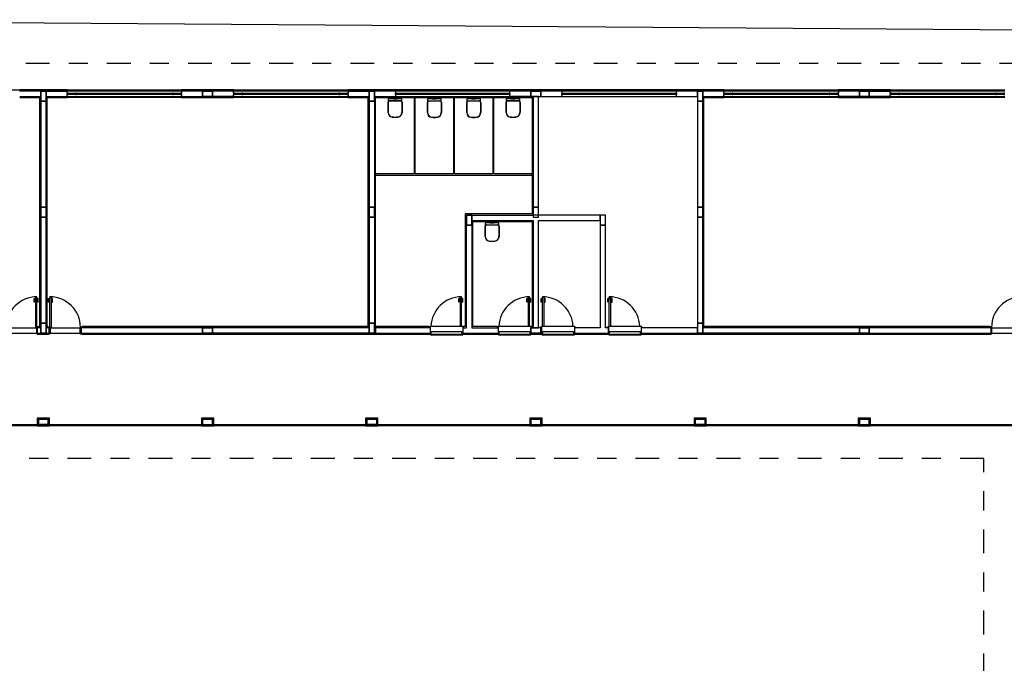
# Model space of a CAD drawing. Header units: millimetres. Extents: x 0 to 354, y 0 to 59.
# Tile 41 of 84: x 159.36 to 164.52, y 50.67 to 54.04. Entities that reach past the tile are written whole.
import ezdxf

# ---------------------------------------------------------------- set-up
doc = ezdxf.new("R2010")
doc.units = ezdxf.units.MM
doc.linetypes.add('DASHDOT', pattern=[1, 0.5, -0.25, 0, -0.25])
doc.layers.add('ARQ-HTC', color=9, linetype='Continuous')

# ---------------------------------------------------------------- blocks, each defined once
blk = doc.blocks.new('AMPLIAÇÃO')
at = {"color": 1}
for p, q in [((-2.57, 25.705), (-2.57, 26.505)), ((-2.43, 25.715), (-2.43, 26.495)), ((-0.03, 22.535), (-0.03, 26.455)), ((0, 26.455), (0, 22.535)), ((-8.8, 23.056), (-8.8, 26.055)), ((-8.77, 26.055), (-8.77, 23.056)), ((-8.72, 26.055), (-8.72, 26.025)), ((-8.68, 26.025), (-8.68, 26.055)), ((-8.63, 23.055), (-8.63, 26.055)), ((-8.6, 26.055), (-8.6, 23.055)), ((-8.72, 26.025), (-8.68, 26.025)), ((-8.72, 23.085), (-8.72, 26.025)), ((-8.685, 25.835), (-8.715, 25.835)), ((-8.715, 25.835), (-8.715, 25.815)), ((-8.715, 25.815), (-8.685, 25.815)), ((-8.715, 23.295), (-8.715, 25.815)), ((-8.695, 26.025), (-8.705, 26.025)), ((-8.705, 26.025), (-8.705, 25.835)), ((-8.705, 25.835), (-8.695, 25.835)), ((-8.695, 25.835), (-8.695, 26.025)), ((-8.685, 25.815), (-8.685, 25.835)), ((-8.685, 25.815), (-8.685, 23.295)), ((-8.68, 26.025), (-8.68, 23.085)), ((-2.6, 25.655), (-2.6, 18.175)), ((-2.595, 25.655), (-2.6, 25.655)), ((-2.595, 25.695), (-2.595, 25.655)), ((-2.58, 25.695), (-2.595, 25.695)), ((-2.595, 25.655), (-2.58, 25.655)), ((-2.545, 25.705), (-2.58, 25.705)), ((-2.58, 25.705), (-2.58, 25.695)), ((-2.58, 25.655), (-2.58, 25.695)), ((-2.58, 25.685), (-2.42, 25.685)), ((-2.57, 25.655), (-2.58, 25.655)), ((-2.58, 18.155), (-2.58, 25.655)), ((-2.57, 25.685), (-2.57, 22.505)), ((-2.42, 25.715), (-2.545, 25.715)), ((-2.545, 25.715), (-2.545, 25.705)), ((-2.43, 22.505), (-2.43, 25.685)), ((-2.42, 25.66), (-2.43, 25.66)), ((-2.42, 25.7), (-2.42, 25.715)), ((-2.405, 25.7), (-2.42, 25.7)), ((-2.42, 25.7), (-2.42, 25.66)), ((-2.42, 25.66), (-2.405, 25.66)), ((-2.42, 25.66), (-2.42, 16.54)), ((-2.405, 25.66), (-2.405, 25.7)), ((-2.4, 25.66), (-2.405, 25.66)), ((-2.4, 16.54), (-2.4, 25.66)), ((-8.685, 23.295), (-8.715, 23.295)), ((-8.715, 23.295), (-8.715, 23.275)), ((-8.715, 23.275), (-8.685, 23.275)), ((-8.695, 23.275), (-8.705, 23.275)), ((-8.705, 23.275), (-8.705, 23.085)), ((-8.695, 23.085), (-8.695, 23.275)), ((-8.685, 23.275), (-8.685, 23.295)), ((-8.8, 23.056), (-8.8, 21.696)), ((-8.78, 23.056), (-8.8, 23.056)), ((-8.77, 23.056), (-8.78, 23.056)), ((-8.78, 21.696), (-8.78, 23.056)), ((-8.77, 22.245), (-8.77, 23.056)), ((-8.72, 23.055), (-8.77, 23.055)), ((-8.77, 23.055), (-8.77, 22.505)), ((-8.68, 23.085), (-8.72, 23.085)), ((-8.72, 23.085), (-8.72, 23.055)), ((-8.72, 23.055), (-8.68, 23.055)), ((-8.705, 23.085), (-8.695, 23.085)), ((-8.68, 23.055), (-8.68, 23.085)), ((-8.63, 23.055), (-8.68, 23.055)), ((-8.63, 22.505), (-8.63, 23.055)), ((-8.62, 23.055), (-8.63, 23.055)), ((-8.63, 23.055), (-8.63, 21.694)), ((-8.6, 23.055), (-8.62, 23.055)), ((-8.62, 23.055), (-8.62, 21.694)), ((-8.6, 21.694), (-8.6, 23.055)), ((-8.63, 22.505), (-8.77, 22.505)), ((-8.77, 22.505), (-8.77, 22.245)), ((-8.77, 22.505), (-8.63, 22.505)), ((-8.63, 22.245), (-8.63, 22.505)), ((-2.43, 22.505), (-2.57, 22.505)), ((-2.57, 22.505), (-2.57, 22.245)), ((-2.57, 22.505), (-2.43, 22.505)), ((-2.57, 22.245), (-2.57, 22.505)), ((-2.43, 22.245), (-2.43, 22.505)), ((-2.43, 22.505), (-2.43, 18.005)), ((0, 22.535), (-0.2, 22.535)), ((-0.2, 22.535), (-0.2, 22.215)), ((-0.18, 22.515), (-0.02, 22.515)), ((-0.18, 22.235), (-0.18, 22.515)), ((-0.03, 22.505), (-0.17, 22.505)), ((-0.17, 22.505), (-0.17, 22.245)), ((-0.17, 22.505), (-0.03, 22.505)), ((-0.17, 22.245), (-0.17, 22.505)), ((-0.03, 22.245), (-0.03, 22.505)), ((-0.03, 22.235), (-0.03, 22.505)), ((-0.02, 22.515), (-0.02, 22.215)), ((0, 22.215), (0, 22.535)), ((-8.77, 22.245), (-8.63, 22.245)), ((-8.63, 22.245), (-8.77, 22.245)), ((-8.77, 22.245), (-8.77, 21.695)), ((-8.63, 21.695), (-8.63, 22.245)), ((-2.57, 22.245), (-2.43, 22.245)), ((-2.43, 22.245), (-2.57, 22.245)), ((-2.57, 22.245), (-2.57, 18.145)), ((-2.43, 18.145), (-2.43, 22.245)), ((-0.2, 22.215), (-0.03, 22.215)), ((-0.03, 22.235), (-0.18, 22.235)), ((-0.17, 22.245), (-0.03, 22.245)), ((-0.03, 22.245), (-0.17, 22.245)), ((-0.03, 22.215), (-0.03, 22.235)), ((-0.03, 22.215), (-0.02, 22.215)), ((-0.03, 18.235), (-0.03, 22.215)), ((-0.02, 22.215), (0, 22.215)), ((0, 22.215), (0, 18.235)), ((-8.8, 21.696), (-8.78, 21.696)), ((-8.8, 18.695), (-8.8, 21.696)), ((-8.78, 21.696), (-8.77, 21.696)), ((-8.77, 21.695), (-8.72, 21.695)), ((-8.77, 21.695), (-8.77, 18.695)), ((-8.68, 21.695), (-8.72, 21.695)), ((-8.72, 21.695), (-8.72, 21.665)), ((-8.72, 21.665), (-8.68, 21.665)), ((-8.72, 18.725), (-8.72, 21.665)), ((-8.695, 21.665), (-8.705, 21.665)), ((-8.705, 21.665), (-8.705, 21.475)), ((-8.695, 21.475), (-8.695, 21.665)), ((-8.68, 21.695), (-8.63, 21.695)), ((-8.68, 21.665), (-8.68, 21.695)), ((-8.68, 21.665), (-8.68, 18.725)), ((-8.63, 18.695), (-8.63, 21.694)), ((-8.63, 21.694), (-8.62, 21.694)), ((-8.62, 21.694), (-8.6, 21.694)), ((-8.6, 21.694), (-8.6, 18.695)), ((-8.685, 21.475), (-8.715, 21.475)), ((-8.715, 21.475), (-8.715, 21.455)), ((-8.715, 21.455), (-8.685, 21.455)), ((-8.715, 18.935), (-8.715, 21.455)), ((-8.705, 21.475), (-8.695, 21.475)), ((-8.685, 21.455), (-8.685, 21.475)), ((-8.685, 21.455), (-8.685, 18.935)), ((-8.685, 18.935), (-8.715, 18.935)), ((-8.715, 18.935), (-8.715, 18.915)), ((-8.715, 18.915), (-8.685, 18.915)), ((-8.695, 18.915), (-8.705, 18.915)), ((-8.705, 18.915), (-8.705, 18.725)), ((-8.695, 18.725), (-8.695, 18.915)), ((-8.685, 18.915), (-8.685, 18.935)), ((-8.8, 18.695), (-8.8, 8.854)), ((-8.78, 18.695), (-8.8, 18.695)), ((-8.77, 18.695), (-8.78, 18.695)), ((-8.78, 8.854), (-8.78, 18.695)), ((-8.72, 18.695), (-8.77, 18.695)), ((-8.77, 18.695), (-8.77, 18.145)), ((-8.68, 18.725), (-8.72, 18.725)), ((-8.72, 18.725), (-8.72, 18.695)), ((-8.72, 18.695), (-8.68, 18.695)), ((-8.705, 18.725), (-8.695, 18.725)), ((-8.68, 18.695), (-8.68, 18.725)), ((-8.63, 18.695), (-8.68, 18.695)), ((-8.63, 18.175), (-8.63, 18.695)), ((-8.62, 18.695), (-8.63, 18.695)), ((-8.6, 18.695), (-8.62, 18.695)), ((-8.62, 18.695), (-8.62, 18.155)), ((-8.6, 18.175), (-8.6, 18.695)), ((-8.51, 18.145), (-8.77, 18.145)), ((-8.77, 18.145), (-8.77, 18.005)), ((-8.77, 18.145), (-8.63, 18.145)), ((-8.77, 18.005), (-8.77, 18.145)), ((-8.63, 18.155), (-8.63, 18.145)), ((-8.63, 18.145), (-2.57, 18.145)), ((-8.62, 18.155), (-2.58, 18.155)), ((-2.6, 18.175), (-8.6, 18.175)), ((-8.51, 18.005), (-8.51, 18.145)), ((-5.73, 18.145), (-8.51, 18.145)), ((-8.51, 18.145), (-8.51, 18.005)), ((-5.47, 18.145), (-5.73, 18.145)), ((-5.73, 18.145), (-5.73, 18.005)), ((-5.73, 18.005), (-5.73, 18.145)), ((-5.47, 18.005), (-5.47, 18.145)), ((-2.69, 18.145), (-5.47, 18.145)), ((-5.47, 18.145), (-5.47, 18.005)), ((-2.43, 18.145), (-2.69, 18.145)), ((-2.69, 18.145), (-2.69, 18.005)), ((-2.69, 18.005), (-2.69, 18.145)), ((-2.57, 18.145), (-2.43, 18.145)), ((-2.43, 18.005), (-2.43, 18.145)), ((0, 18.235), (-0.2, 18.235)), ((-0.2, 18.235), (-0.2, 17.915)), ((-0.18, 18.215), (-0.02, 18.215)), ((-0.18, 17.935), (-0.18, 18.215)), ((-0.03, 18.205), (-0.17, 18.205)), ((-0.17, 18.205), (-0.17, 17.945)), ((-0.17, 18.205), (-0.03, 18.205)), ((-0.17, 17.945), (-0.17, 18.205)), ((-0.03, 17.945), (-0.03, 18.205)), ((-0.03, 18.205), (-0.03, 17.935)), ((-0.02, 18.215), (-0.02, 17.915)), ((0, 17.915), (0, 18.235)), ((-8.77, 18.005), (-8.51, 18.005)), ((-8.63, 18.005), (-8.77, 18.005)), ((-8.77, 18.005), (-8.77, 17.455)), ((-8.63, 17.455), (-8.63, 18.005)), ((-8.51, 18.005), (-5.73, 18.005)), ((-5.73, 18.005), (-5.47, 18.005)), ((-5.47, 18.005), (-2.69, 18.005)), ((-2.69, 18.005), (-2.43, 18.005)), ((-2.43, 18.005), (-2.57, 18.005)), ((-2.57, 18.005), (-2.57, 16.53)), ((-2.43, 16.53), (-2.43, 18.005)), ((-0.2, 17.915), (-0.03, 17.915)), ((-0.03, 17.935), (-0.18, 17.935)), ((-0.17, 17.945), (-0.03, 17.945)), ((-0.03, 17.945), (-0.17, 17.945)), ((-0.03, 17.915), (-0.03, 17.935)), ((-0.03, 17.915), (-0.02, 17.915)), ((-0.03, 13.935), (-0.03, 17.915)), ((-0.02, 17.915), (0, 17.915)), ((0, 17.915), (0, 13.935)), ((-8.77, 17.455), (-8.77, 14.455)), ((-8.72, 17.455), (-8.77, 17.455)), ((-8.72, 14.455), (-8.72, 17.455)), ((-8.72, 17.455), (-8.68, 17.455)), ((-8.63, 17.455), (-8.68, 17.455)), ((-8.68, 17.455), (-8.68, 14.455)), ((-8.63, 14.455), (-8.63, 17.455)), ((-2.61, 16.53), (-2.38, 16.53)), ((-2.61, 15.68), (-2.61, 16.53)), ((-2.595, 16.545), (-2.58, 16.545)), ((-2.595, 16.53), (-2.595, 16.545)), ((-2.58, 16.545), (-2.58, 16.53)), ((-2.475, 15.705), (-2.475, 16.505)), ((-2.475, 16.505), (-2.4, 16.505)), ((-2.43, 16.54), (-2.42, 16.54)), ((-2.42, 16.54), (-2.405, 16.54)), ((-2.42, 16.53), (-2.42, 16.54)), ((-2.405, 16.54), (-2.405, 16.53)), ((-2.405, 16.54), (-2.4, 16.54)), ((-2.4, 15.685), (-2.4, 16.525)), ((-2.4, 16.525), (-2.39, 16.525)), ((-2.39, 16.525), (-2.39, 15.685)), ((-2.38, 15.68), (-2.38, 16.53)), ((-3.38, 15.73), (-2.61, 15.73)), ((-3.38, 15.695), (-3.38, 15.73)), ((-3.349, 15.73), (-3.349, 15.735)), ((-3.349, 15.735), (-3.328, 15.735)), ((-3.239, 15.767), (-3.338, 15.767)), ((-3.338, 15.767), (-3.338, 15.735)), ((-3.328, 15.735), (-3.307, 15.735)), ((-3.318, 15.735), (-3.318, 15.757)), ((-3.318, 15.757), (-3.239, 15.757)), ((-3.307, 15.735), (-3.307, 15.73)), ((-3.239, 15.757), (-3.239, 15.767)), ((-5.26, 15.595), (-5.52, 15.595)), ((-5.52, 15.595), (-5.52, 15.455)), ((-5.26, 15.455), (-5.26, 15.595)), ((-2.57, 15.595), (-5.26, 15.595)), ((-5.26, 15.595), (-5.26, 15.455)), ((-2.61, 15.695), (-3.38, 15.695)), ((-3.349, 15.695), (-3.349, 15.69)), ((-3.349, 15.69), (-3.328, 15.69)), ((-3.338, 15.658), (-3.338, 15.69)), ((-3.239, 15.658), (-3.338, 15.658)), ((-3.328, 15.69), (-3.307, 15.69)), ((-3.318, 15.69), (-3.318, 15.668)), ((-3.318, 15.668), (-3.239, 15.668)), ((-3.307, 15.69), (-3.307, 15.695)), ((-3.239, 15.668), (-3.239, 15.658)), ((-2.38, 15.68), (-2.61, 15.68)), ((-2.595, 15.645), (-2.595, 15.68)), ((-2.58, 15.645), (-2.595, 15.645)), ((-2.58, 15.68), (-2.58, 15.645)), ((-2.42, 15.675), (-2.58, 15.675)), ((-2.57, 15.675), (-2.57, 15.595)), ((-2.4, 15.705), (-2.475, 15.705)), ((-2.43, 14.78), (-2.43, 15.675)), ((-2.42, 15.65), (-2.43, 15.65)), ((-2.42, 15.65), (-2.42, 15.68)), ((-2.405, 15.65), (-2.42, 15.65)), ((-2.42, 15.65), (-2.42, 14.79)), ((-2.405, 15.68), (-2.405, 15.65)), ((-2.4, 15.65), (-2.405, 15.65)), ((-2.39, 15.685), (-2.4, 15.685)), ((-2.4, 14.79), (-2.4, 15.65)), ((-5.52, 15.455), (-5.26, 15.455)), ((-5.38, 15.455), (-5.52, 15.455)), ((-5.52, 15.455), (-5.52, 13.705)), ((-5.38, 13.845), (-5.38, 15.455)), ((-5.26, 15.455), (-2.57, 15.455)), ((-2.57, 15.455), (-2.57, 14.78)), ((-2.61, 14.78), (-2.38, 14.78)), ((-2.61, 13.93), (-2.61, 14.78)), ((-2.595, 14.795), (-2.58, 14.795)), ((-2.595, 14.78), (-2.595, 14.795)), ((-2.58, 14.795), (-2.58, 14.78)), ((-2.475, 13.955), (-2.475, 14.755)), ((-2.475, 14.755), (-2.4, 14.755)), ((-2.43, 14.79), (-2.42, 14.79)), ((-2.42, 14.79), (-2.405, 14.79)), ((-2.42, 14.78), (-2.42, 14.79)), ((-2.405, 14.79), (-2.405, 14.78)), ((-2.405, 14.79), (-2.4, 14.79)), ((-2.4, 13.935), (-2.4, 14.775)), ((-2.4, 14.775), (-2.39, 14.775)), ((-2.39, 14.775), (-2.39, 13.935)), ((-2.38, 13.93), (-2.38, 14.78)), ((-8.77, 14.455), (-8.77, 13.905)), ((-8.77, 14.455), (-8.72, 14.455)), ((-8.68, 14.455), (-8.72, 14.455)), ((-8.68, 14.455), (-8.63, 14.455)), ((-8.63, 13.905), (-8.63, 14.455)), ((-3.38, 13.98), (-2.61, 13.98)), ((-3.38, 13.945), (-3.38, 13.98)), ((-2.61, 13.945), (-3.38, 13.945)), ((-3.349, 13.98), (-3.349, 13.985)), ((-3.349, 13.985), (-3.328, 13.985)), ((-3.349, 13.945), (-3.349, 13.94)), ((-3.349, 13.94), (-3.328, 13.94)), ((-3.239, 14.017), (-3.338, 14.017)), ((-3.338, 14.017), (-3.338, 13.985)), ((-3.338, 13.908), (-3.338, 13.94)), ((-3.328, 13.985), (-3.307, 13.985)), ((-3.328, 13.94), (-3.307, 13.94)), ((-3.318, 13.985), (-3.318, 14.007)), ((-3.318, 14.007), (-3.239, 14.007)), ((-3.318, 13.94), (-3.318, 13.918)), ((-3.307, 13.985), (-3.307, 13.98)), ((-3.307, 13.94), (-3.307, 13.945)), ((-3.239, 14.007), (-3.239, 14.017)), ((-2.38, 13.93), (-2.61, 13.93)), ((-2.595, 13.895), (-2.595, 13.93)), ((-2.58, 13.93), (-2.58, 13.895)), ((-2.42, 13.925), (-2.58, 13.925)), ((-2.57, 13.925), (-2.57, 13.905)), ((-2.4, 13.955), (-2.475, 13.955)), ((-2.43, 13.905), (-2.43, 13.925)), ((-2.42, 13.9), (-2.42, 13.93)), ((-2.405, 13.93), (-2.405, 13.9)), ((-2.39, 13.935), (-2.4, 13.935)), ((0, 13.935), (-0.2, 13.935)), ((-0.2, 13.935), (-0.2, 13.615)), ((0, 13.615), (0, 13.935)), ((-8.63, 13.905), (-8.77, 13.905)), ((-8.77, 13.905), (-8.77, 13.645)), ((-8.77, 13.905), (-8.63, 13.905)), ((-8.77, 13.645), (-8.77, 13.905)), ((-8.63, 13.645), (-8.63, 13.905)), ((-5.73, 13.845), (-8.63, 13.845)), ((-8.63, 13.845), (-8.63, 13.095)), ((-8.63, 13.705), (-5.73, 13.705)), ((-8.6, 13.675), (-6.6, 13.675)), ((-8.6, 12.675), (-8.6, 13.675)), ((-6.6, 13.675), (-6.6, 12.675)), ((-6.57, 13.675), (-6.6, 13.675)), ((-6.57, 13.675), (-5.55, 13.675)), ((-6.57, 9.575), (-6.57, 13.675)), ((-5.47, 13.845), (-5.73, 13.845)), ((-5.73, 13.845), (-5.73, 13.705)), ((-5.73, 13.705), (-5.73, 13.845)), ((-5.73, 13.705), (-5.47, 13.705)), ((-5.52, 13.705), (-5.73, 13.705)), ((-5.55, 13.675), (-5.55, 11.925)), ((-5.52, 13.675), (-5.52, 13.705)), ((-5.52, 11.955), (-5.52, 13.675)), ((-5.47, 13.705), (-5.47, 13.845)), ((-2.57, 13.845), (-5.38, 13.845)), ((-5.38, 13.705), (-2.57, 13.705)), ((-5.38, 12.095), (-5.38, 13.705)), ((-5.35, 13.675), (-2.6, 13.675)), ((-5.35, 12.125), (-5.35, 13.675)), ((-3.239, 13.908), (-3.338, 13.908)), ((-3.318, 13.918), (-3.239, 13.918)), ((-3.239, 13.918), (-3.239, 13.908)), ((-2.6, 13.675), (-2.6, 13.655)), ((-2.58, 13.895), (-2.595, 13.895)), ((-2.43, 13.905), (-2.57, 13.905)), ((-2.57, 13.905), (-2.57, 13.645)), ((-2.57, 13.905), (-2.43, 13.905)), ((-2.57, 13.655), (-2.57, 13.845)), ((-2.43, 13.645), (-2.43, 13.905)), ((-2.42, 13.9), (-2.43, 13.9)), ((-2.43, 13.9), (-2.43, 13.65)), ((-2.405, 13.9), (-2.42, 13.9)), ((-2.42, 13.9), (-2.42, 13.65)), ((-2.4, 13.9), (-2.405, 13.9)), ((-2.4, 13.65), (-2.4, 13.9)), ((-0.18, 13.915), (-0.02, 13.915)), ((-0.18, 13.635), (-0.18, 13.915)), ((-0.03, 13.905), (-0.17, 13.905)), ((-0.17, 13.905), (-0.17, 13.645)), ((-0.17, 13.905), (-0.03, 13.905)), ((-0.17, 13.645), (-0.17, 13.905)), ((-0.03, 13.645), (-0.03, 13.905)), ((-0.03, 13.635), (-0.03, 13.905)), ((-0.02, 13.915), (-0.02, 13.615)), ((-8.77, 13.645), (-8.63, 13.645)), ((-8.77, 13.645), (-8.77, 13.095)), ((-8.63, 13.645), (-8.77, 13.645)), ((-2.61, 13.605), (-3.38, 13.605)), ((-3.38, 13.605), (-3.38, 13.57)), ((-3.38, 13.57), (-2.61, 13.57)), ((-3.349, 13.605), (-3.349, 13.61)), ((-3.349, 13.61), (-3.328, 13.61)), ((-3.349, 13.57), (-3.349, 13.565)), ((-3.349, 13.565), (-3.328, 13.565)), ((-3.239, 13.642), (-3.338, 13.642)), ((-3.338, 13.642), (-3.338, 13.61)), ((-3.338, 13.533), (-3.338, 13.565)), ((-3.239, 13.533), (-3.338, 13.533)), ((-3.328, 13.61), (-3.307, 13.61)), ((-3.328, 13.565), (-3.307, 13.565)), ((-3.318, 13.61), (-3.318, 13.632)), ((-3.318, 13.632), (-3.239, 13.632)), ((-3.318, 13.565), (-3.318, 13.543)), ((-3.318, 13.543), (-3.239, 13.543)), ((-3.307, 13.61), (-3.307, 13.605)), ((-3.307, 13.565), (-3.307, 13.57)), ((-3.239, 13.632), (-3.239, 13.642)), ((-3.239, 13.543), (-3.239, 13.533)), ((-2.61, 13.64), (-2.38, 13.64)), ((-2.61, 12.79), (-2.61, 13.64)), ((-2.6, 13.655), (-2.595, 13.655)), ((-2.58, 13.655), (-2.595, 13.655)), ((-2.595, 13.655), (-2.595, 13.64)), ((-2.58, 13.64), (-2.58, 13.655)), ((-2.58, 13.655), (-2.57, 13.655)), ((-2.57, 13.645), (-2.43, 13.645)), ((-2.43, 13.645), (-2.57, 13.645)), ((-2.57, 13.645), (-2.57, 13.64)), ((-2.475, 12.815), (-2.475, 13.615)), ((-2.475, 13.615), (-2.4, 13.615)), ((-2.43, 13.65), (-2.42, 13.65)), ((-2.43, 13.64), (-2.43, 13.645)), ((-2.405, 13.65), (-2.42, 13.65)), ((-2.42, 13.65), (-2.42, 13.64)), ((-2.405, 13.64), (-2.405, 13.65)), ((-2.405, 13.65), (-2.4, 13.65)), ((-2.4, 12.795), (-2.4, 13.635)), ((-2.4, 13.635), (-2.39, 13.635)), ((-2.39, 13.635), (-2.39, 12.795)), ((-2.38, 12.79), (-2.38, 13.64)), ((-0.2, 13.615), (-0.03, 13.615)), ((-0.03, 13.635), (-0.18, 13.635)), ((-0.17, 13.645), (-0.03, 13.645)), ((-0.03, 13.645), (-0.17, 13.645)), ((-0.03, 13.615), (-0.03, 13.635)), ((-0.03, 13.615), (-0.02, 13.615)), ((-0.03, 9.635), (-0.03, 13.615)), ((-0.02, 13.615), (0, 13.615)), ((0, 13.615), (0, 9.635)), ((-8.592, 13.218), (-8.595, 13.175)), ((-8.595, 13.175), (-8.592, 13.132)), ((-8.57, 13.223), (-8.586, 13.223)), ((-8.57, 13.349), (-8.57, 13.223)), ((-8.57, 13.127), (-8.57, 13.223)), ((-8.494, 13.354), (-8.566, 13.354)), ((-8.518, 13.032), (-8.518, 13.318)), ((-8.511, 13.321), (-8.511, 13.029)), ((-8.481, 13.352), (-8.211, 13.352)), ((-8.478, 13.358), (-8.211, 13.358)), ((-8.72, 13.095), (-8.77, 13.095)), ((-8.77, 13.095), (-8.77, 10.095)), ((-8.72, 10.095), (-8.72, 13.095)), ((-8.72, 13.095), (-8.68, 13.095)), ((-8.63, 13.095), (-8.68, 13.095)), ((-8.68, 13.095), (-8.68, 10.095)), ((-8.63, 10.095), (-8.63, 13.095)), ((-8.586, 13.127), (-8.57, 13.127)), ((-8.57, 13.127), (-8.57, 13.001)), ((-8.564, 12.995), (-8.494, 12.995)), ((-8.481, 12.997), (-8.211, 12.997)), ((-8.211, 12.992), (-8.478, 12.992)), ((-6.6, 12.675), (-8.6, 12.675)), ((-8.6, 12.675), (-8.6, 12.645)), ((-8.6, 11.645), (-8.6, 12.645)), ((-8.6, 12.645), (-6.6, 12.645)), ((-6.6, 12.645), (-6.6, 11.645)), ((-5.342, 12.668), (-5.345, 12.625)), ((-5.32, 12.673), (-5.336, 12.673)), ((-5.32, 12.799), (-5.32, 12.673)), ((-5.32, 12.577), (-5.32, 12.673)), ((-5.244, 12.804), (-5.316, 12.804)), ((-5.268, 12.482), (-5.268, 12.768)), ((-5.261, 12.771), (-5.261, 12.479)), ((-5.231, 12.802), (-4.961, 12.802)), ((-5.228, 12.808), (-4.961, 12.808)), ((-2.38, 12.79), (-2.61, 12.79)), ((-2.6, 12.755), (-2.6, 12.125)), ((-2.595, 12.755), (-2.6, 12.755)), ((-2.595, 12.79), (-2.595, 12.755)), ((-2.595, 12.755), (-2.58, 12.755)), ((-2.58, 12.755), (-2.58, 12.79)), ((-2.58, 12.785), (-2.42, 12.785)), ((-2.57, 12.755), (-2.58, 12.755)), ((-2.57, 12.095), (-2.57, 12.785)), ((-2.4, 12.815), (-2.475, 12.815)), ((-2.43, 11.86), (-2.43, 12.785)), ((-2.42, 12.76), (-2.43, 12.76)), ((-2.42, 12.79), (-2.42, 12.76)), ((-2.42, 12.76), (-2.405, 12.76)), ((-2.42, 12.76), (-2.42, 11.87)), ((-2.405, 12.76), (-2.405, 12.79)), ((-2.4, 12.76), (-2.405, 12.76)), ((-2.39, 12.795), (-2.4, 12.795)), ((-2.4, 11.87), (-2.4, 12.76)), ((-5.345, 12.625), (-5.342, 12.582)), ((-5.336, 12.577), (-5.32, 12.577)), ((-5.32, 12.577), (-5.32, 12.451)), ((-5.314, 12.445), (-5.244, 12.445)), ((-5.231, 12.447), (-4.961, 12.447)), ((-4.961, 12.442), (-5.228, 12.442)), ((-8.587, 12.188), (-8.59, 12.145)), ((-8.59, 12.145), (-8.587, 12.102)), ((-8.565, 12.193), (-8.581, 12.193)), ((-8.565, 12.319), (-8.565, 12.193)), ((-8.565, 12.097), (-8.565, 12.193)), ((-8.489, 12.324), (-8.561, 12.324)), ((-8.513, 12.002), (-8.513, 12.288)), ((-8.506, 12.291), (-8.506, 11.999)), ((-8.476, 12.322), (-8.206, 12.322)), ((-8.473, 12.328), (-8.206, 12.328)), ((-2.6, 12.125), (-5.35, 12.125)), ((-8.581, 12.097), (-8.565, 12.097)), ((-8.565, 12.097), (-8.565, 11.971)), ((-8.559, 11.965), (-8.489, 11.965)), ((-8.476, 11.967), (-8.206, 11.967)), ((-8.206, 11.962), (-8.473, 11.962)), ((-5.55, 11.925), (-2.6, 11.925)), ((-5.26, 12.095), (-5.52, 12.095)), ((-5.52, 12.095), (-5.52, 11.955)), ((-5.52, 12.095), (-2.57, 12.095)), ((-5.52, 11.955), (-5.26, 11.955)), ((-2.6, 11.955), (-5.52, 11.955)), ((-5.26, 11.955), (-5.26, 12.095)), ((-5.26, 12.095), (-5.26, 11.955)), ((-3.239, 11.862), (-3.338, 11.862)), ((-3.338, 11.862), (-3.338, 11.83)), ((-3.239, 11.852), (-3.239, 11.862)), ((-2.57, 11.955), (-2.6, 11.955)), ((-2.6, 11.925), (-2.6, 11.875)), ((-2.6, 11.875), (-2.595, 11.875)), ((-2.58, 11.875), (-2.595, 11.875)), ((-2.595, 11.875), (-2.595, 11.86)), ((-2.58, 11.875), (-2.57, 11.875)), ((-2.58, 11.86), (-2.58, 11.875)), ((-2.57, 11.86), (-2.57, 11.955)), ((-2.43, 11.87), (-2.42, 11.87)), ((-2.405, 11.87), (-2.42, 11.87)), ((-2.42, 11.87), (-2.42, 11.86)), ((-2.405, 11.86), (-2.405, 11.87)), ((-2.405, 11.87), (-2.4, 11.87)), ((-6.6, 11.645), (-8.6, 11.645)), ((-8.6, 11.645), (-8.6, 11.615)), ((-8.6, 10.615), (-8.6, 11.615)), ((-8.6, 11.615), (-6.6, 11.615)), ((-6.6, 11.615), (-6.6, 10.615)), ((-2.61, 11.825), (-3.38, 11.825)), ((-3.38, 11.825), (-3.38, 11.79)), ((-3.38, 11.79), (-2.61, 11.79)), ((-3.349, 11.825), (-3.349, 11.83)), ((-3.349, 11.83), (-3.328, 11.83)), ((-3.349, 11.79), (-3.349, 11.785)), ((-3.349, 11.785), (-3.328, 11.785)), ((-3.338, 11.753), (-3.338, 11.785)), ((-3.239, 11.753), (-3.338, 11.753)), ((-3.328, 11.83), (-3.307, 11.83)), ((-3.328, 11.785), (-3.307, 11.785)), ((-3.318, 11.83), (-3.318, 11.852)), ((-3.318, 11.852), (-3.239, 11.852)), ((-3.318, 11.785), (-3.318, 11.763)), ((-3.318, 11.763), (-3.239, 11.763)), ((-3.307, 11.83), (-3.307, 11.825)), ((-3.307, 11.785), (-3.307, 11.79)), ((-3.239, 11.763), (-3.239, 11.753)), ((-2.61, 11.86), (-2.38, 11.86)), ((-2.61, 11.01), (-2.61, 11.86)), ((-2.475, 11.035), (-2.475, 11.835)), ((-2.475, 11.835), (-2.4, 11.835)), ((-2.4, 11.015), (-2.4, 11.855)), ((-2.4, 11.855), (-2.39, 11.855)), ((-2.39, 11.855), (-2.39, 11.015)), ((-2.38, 11.01), (-2.38, 11.86)), ((-8.587, 11.158), (-8.59, 11.115)), ((-8.59, 11.115), (-8.587, 11.072)), ((-8.565, 11.163), (-8.581, 11.163)), ((-8.565, 11.289), (-8.565, 11.163)), ((-8.565, 11.067), (-8.565, 11.163)), ((-8.489, 11.294), (-8.561, 11.294)), ((-8.513, 10.972), (-8.513, 11.258)), ((-8.506, 11.261), (-8.506, 10.969)), ((-8.476, 11.292), (-8.206, 11.292)), ((-8.473, 11.298), (-8.206, 11.298)), ((-8.581, 11.067), (-8.565, 11.067)), ((-8.565, 11.067), (-8.565, 10.941)), ((-8.559, 10.935), (-8.489, 10.935)), ((-8.476, 10.937), (-8.206, 10.937)), ((-8.206, 10.932), (-8.473, 10.932)), ((-2.38, 11.01), (-2.61, 11.01)), ((-2.6, 10.975), (-2.6, 9.575)), ((-2.595, 10.975), (-2.6, 10.975)), ((-2.595, 11.01), (-2.595, 10.975)), ((-2.595, 10.975), (-2.58, 10.975)), ((-2.58, 10.975), (-2.58, 11.01)), ((-2.58, 11.005), (-2.42, 11.005)), ((-2.57, 10.975), (-2.58, 10.975)), ((-2.57, 11.005), (-2.57, 10.975)), ((-2.57, 10.975), (-2.57, 9.575)), ((-2.4, 11.035), (-2.475, 11.035)), ((-2.43, 9.575), (-2.43, 11.005)), ((-2.42, 10.98), (-2.43, 10.98)), ((-2.42, 11.01), (-2.42, 10.98)), ((-2.42, 10.98), (-2.405, 10.98)), ((-2.42, 10.98), (-2.42, 1.89)), ((-2.405, 10.98), (-2.405, 11.01)), ((-2.4, 10.98), (-2.405, 10.98)), ((-2.39, 11.015), (-2.4, 11.015)), ((-2.4, 1.89), (-2.4, 10.98)), ((-6.6, 10.615), (-8.6, 10.615)), ((-8.6, 10.615), (-8.6, 10.585)), ((-8.6, 9.575), (-8.6, 10.585)), ((-8.6, 10.585), (-6.6, 10.585)), ((-6.6, 10.585), (-6.6, 9.575)), ((-8.77, 10.095), (-8.77, 9.545)), ((-8.77, 10.095), (-8.72, 10.095)), ((-8.68, 10.095), (-8.72, 10.095)), ((-8.68, 10.095), (-8.63, 10.095)), ((-8.63, 9.545), (-8.63, 10.095)), ((-8.592, 10.128), (-8.595, 10.085)), ((-8.595, 10.085), (-8.592, 10.042)), ((-8.57, 10.133), (-8.586, 10.133)), ((-8.57, 10.259), (-8.57, 10.133)), ((-8.57, 10.037), (-8.57, 10.133)), ((-8.494, 10.264), (-8.566, 10.264)), ((-8.518, 9.942), (-8.518, 10.228)), ((-8.511, 10.231), (-8.511, 9.939)), ((-8.481, 10.262), (-8.211, 10.262)), ((-8.478, 10.268), (-8.211, 10.268)), ((-8.586, 10.037), (-8.57, 10.037)), ((-8.57, 10.037), (-8.57, 9.911)), ((-8.564, 9.905), (-8.494, 9.905)), ((-8.481, 9.907), (-8.211, 9.907)), ((-8.211, 9.902), (-8.478, 9.902)), ((-8.51, 9.545), (-8.77, 9.545)), ((-8.77, 9.545), (-8.77, 9.405)), ((-8.77, 9.545), (-2.57, 9.545)), ((-8.77, 8.854), (-8.77, 9.545)), ((-6.6, 9.575), (-8.6, 9.575)), ((-8.51, 9.405), (-8.51, 9.545)), ((-8.51, 9.545), (-8.51, 9.405)), ((-6.6, 9.575), (-6.57, 9.575)), ((-2.6, 9.575), (-6.57, 9.575)), ((-5.47, 9.545), (-5.73, 9.545)), ((-5.73, 9.545), (-5.73, 9.405)), ((-5.73, 9.405), (-5.73, 9.545)), ((-5.47, 9.405), (-5.47, 9.545)), ((-5.47, 9.545), (-5.47, 9.405)), ((-2.43, 9.545), (-2.69, 9.545)), ((-2.69, 9.545), (-2.69, 9.405)), ((-2.69, 9.405), (-2.69, 9.545)), ((-2.57, 9.575), (-2.43, 9.575)), ((-2.57, 9.545), (-2.57, 9.575)), ((-2.43, 9.575), (-2.43, 5.045)), ((-2.43, 9.405), (-2.43, 9.545)), ((0, 9.635), (-0.2, 9.635)), ((-0.2, 9.635), (-0.2, 9.315)), ((-0.18, 9.615), (-0.02, 9.615)), ((-0.18, 9.335), (-0.18, 9.615)), ((-0.03, 9.605), (-0.17, 9.605)), ((-0.17, 9.605), (-0.17, 9.345)), ((-0.17, 9.605), (-0.03, 9.605)), ((-0.17, 9.345), (-0.17, 9.605)), ((-0.03, 9.345), (-0.03, 9.605)), ((-0.03, 9.605), (-0.03, 9.335)), ((-0.02, 9.615), (-0.02, 9.315)), ((0, 9.315), (0, 9.635)), ((-8.77, 9.405), (-8.51, 9.405)), ((-8.63, 9.405), (-8.77, 9.405)), ((-8.77, 9.405), (-8.77, 8.855)), ((-2.57, 9.405), (-8.63, 9.405)), ((-8.63, 9.405), (-8.63, 9.395)), ((-8.63, 8.855), (-8.63, 9.375)), ((-2.58, 9.395), (-8.62, 9.395)), ((-8.62, 9.395), (-8.62, 8.855)), ((-8.6, 9.375), (-2.6, 9.375)), ((-8.6, 8.855), (-8.6, 9.375)), ((-8.51, 9.405), (-5.73, 9.405)), ((-5.73, 9.405), (-5.47, 9.405)), ((-5.47, 9.405), (-2.69, 9.405)), ((-2.69, 9.405), (-2.43, 9.405)), ((-2.6, 9.375), (-2.6, 1.895)), ((-2.58, 1.895), (-2.58, 9.395)), ((-2.43, 9.405), (-2.57, 9.405)), ((-2.57, 9.395), (-2.57, 9.405)), ((-2.57, 9.375), (-2.57, 5.305)), ((-2.43, 5.305), (-2.43, 9.405)), ((-0.2, 9.315), (-0.03, 9.315)), ((-0.03, 9.335), (-0.18, 9.335)), ((-0.17, 9.345), (-0.03, 9.345)), ((-0.03, 9.345), (-0.17, 9.345)), ((-0.03, 9.315), (-0.03, 9.335)), ((-0.03, 9.315), (-0.02, 9.315)), ((-0.03, 5.335), (-0.03, 9.315)), ((-0.02, 9.315), (0, 9.315)), ((0, 9.315), (0, 5.335)), ((-8.8, 8.854), (-8.78, 8.854)), ((-8.8, 5.854), (-8.8, 8.854)), ((-8.78, 8.854), (-8.77, 8.854)), ((-8.77, 8.855), (-8.72, 8.855)), ((-8.77, 8.854), (-8.77, 5.855)), ((-8.68, 8.855), (-8.72, 8.855)), ((-8.72, 8.855), (-8.72, 8.825)), ((-8.72, 8.825), (-8.68, 8.825)), ((-8.72, 5.885), (-8.72, 8.825)), ((-8.695, 8.825), (-8.705, 8.825)), ((-8.705, 8.825), (-8.705, 8.635)), ((-8.695, 8.635), (-8.695, 8.825)), ((-8.68, 8.855), (-8.63, 8.855)), ((-8.68, 8.825), (-8.68, 8.855)), ((-8.68, 8.825), (-8.68, 5.885)), ((-8.63, 5.855), (-8.63, 8.855)), ((-8.63, 8.855), (-8.62, 8.855)), ((-8.62, 8.855), (-8.6, 8.855)), ((-8.6, 8.855), (-8.6, 5.855)), ((-8.685, 8.635), (-8.715, 8.635)), ((-8.715, 8.635), (-8.715, 8.615)), ((-8.715, 8.615), (-8.685, 8.615)), ((-8.715, 6.095), (-8.715, 8.615)), ((-8.705, 8.635), (-8.695, 8.635)), ((-8.685, 8.615), (-8.685, 8.635)), ((-8.685, 8.615), (-8.685, 6.095)), ((-8.685, 6.095), (-8.715, 6.095)), ((-8.715, 6.095), (-8.715, 6.075)), ((-8.715, 6.075), (-8.685, 6.075)), ((-8.695, 6.075), (-8.705, 6.075)), ((-8.705, 6.075), (-8.705, 5.885)), ((-8.695, 5.885), (-8.695, 6.075)), ((-8.685, 6.075), (-8.685, 6.095)), ((-8.8, 5.854), (-8.8, 4.495)), ((-8.78, 5.854), (-8.8, 5.854)), ((-8.77, 5.854), (-8.78, 5.854)), ((-8.78, 4.495), (-8.78, 5.854)), ((-8.72, 5.855), (-8.77, 5.855)), ((-8.77, 5.855), (-8.77, 5.305)), ((-8.68, 5.885), (-8.72, 5.885)), ((-8.72, 5.885), (-8.72, 5.855)), ((-8.72, 5.855), (-8.68, 5.855)), ((-8.705, 5.885), (-8.695, 5.885)), ((-8.68, 5.855), (-8.68, 5.885)), ((-8.63, 5.855), (-8.68, 5.855)), ((-8.63, 5.305), (-8.63, 5.855)), ((-8.62, 5.855), (-8.63, 5.855)), ((-8.63, 5.855), (-8.63, 5.045)), ((-8.6, 5.855), (-8.62, 5.855)), ((-8.62, 5.855), (-8.62, 4.495)), ((-8.6, 4.495), (-8.6, 5.855)), ((-8.63, 5.305), (-8.77, 5.305)), ((-8.77, 5.305), (-8.77, 5.045)), ((-8.77, 5.305), (-8.63, 5.305)), ((-8.77, 5.045), (-8.77, 5.305)), ((-8.63, 5.045), (-8.63, 5.305)), ((-2.43, 5.305), (-2.57, 5.305)), ((-2.57, 5.305), (-2.57, 5.045)), ((-2.57, 5.305), (-2.43, 5.305)), ((-2.57, 5.045), (-2.57, 5.305)), ((-2.43, 5.045), (-2.43, 5.305)), ((0, 5.335), (-0.2, 5.335)), ((-0.2, 5.335), (-0.2, 5.015)), ((-0.18, 5.315), (-0.02, 5.315)), ((-0.18, 5.035), (-0.18, 5.315)), ((-0.03, 5.305), (-0.17, 5.305)), ((-0.17, 5.305), (-0.17, 5.045)), ((-0.17, 5.305), (-0.03, 5.305)), ((-0.17, 5.045), (-0.17, 5.305)), ((-0.03, 5.045), (-0.03, 5.305)), ((-0.03, 5.035), (-0.03, 5.305)), ((-0.02, 5.315), (-0.02, 5.015)), ((0, 5.015), (0, 5.335)), ((-8.77, 5.045), (-8.63, 5.045)), ((-8.63, 5.045), (-8.77, 5.045)), ((-8.77, 5.045), (-8.77, 4.495)), ((-8.63, 4.495), (-8.63, 5.045)), ((-2.57, 5.045), (-2.43, 5.045)), ((-2.57, 5.045), (-2.57, 1.865)), ((-2.43, 5.045), (-2.57, 5.045)), ((-2.43, 1.865), (-2.43, 5.045)), ((-0.2, 5.015), (-0.03, 5.015)), ((-0.03, 5.035), (-0.18, 5.035)), ((-0.17, 5.045), (-0.03, 5.045)), ((-0.03, 5.045), (-0.17, 5.045)), ((-0.03, 5.015), (-0.03, 5.035)), ((-0.03, 5.015), (-0.02, 5.015)), ((-0.03, 1.035), (-0.03, 5.015)), ((-0.02, 5.015), (0, 5.015)), ((0, 5.015), (0, 1.035)), ((-8.8, 4.495), (-8.78, 4.495)), ((-8.8, 1.495), (-8.8, 4.495)), ((-8.78, 4.495), (-8.77, 4.495)), ((-8.77, 4.495), (-8.72, 4.495)), ((-8.77, 4.495), (-8.77, 1.495)), ((-8.68, 4.495), (-8.72, 4.495)), ((-8.72, 4.495), (-8.72, 4.465)), ((-8.72, 4.465), (-8.68, 4.465)), ((-8.72, 1.525), (-8.72, 4.465)), ((-8.695, 4.465), (-8.705, 4.465)), ((-8.705, 4.465), (-8.705, 4.275)), ((-8.695, 4.275), (-8.695, 4.465)), ((-8.68, 4.495), (-8.63, 4.495)), ((-8.68, 4.465), (-8.68, 4.495)), ((-8.68, 4.465), (-8.68, 1.525)), ((-8.63, 1.495), (-8.63, 4.495)), ((-8.63, 4.495), (-8.62, 4.495)), ((-8.62, 4.495), (-8.6, 4.495)), ((-8.6, 4.495), (-8.6, 1.495)), ((-8.685, 4.275), (-8.715, 4.275)), ((-8.715, 4.275), (-8.715, 4.255)), ((-8.715, 4.255), (-8.685, 4.255)), ((-8.715, 1.735), (-8.715, 4.255)), ((-8.705, 4.275), (-8.695, 4.275)), ((-8.685, 4.255), (-8.685, 4.275)), ((-8.685, 4.255), (-8.685, 1.735)), ((-2.6, 1.895), (-2.595, 1.895)), ((-2.595, 1.895), (-2.58, 1.895)), ((-2.595, 1.855), (-2.595, 1.895)), ((-2.58, 1.855), (-2.595, 1.855)), ((-2.58, 1.895), (-2.58, 1.855)), ((-2.58, 1.895), (-2.57, 1.895)), ((-2.58, 1.865), (-2.42, 1.865)), ((-2.58, 1.845), (-2.58, 1.855)), ((-2.545, 1.845), (-2.58, 1.845)), ((-2.57, 1.045), (-2.57, 1.845)), ((-2.545, 1.835), (-2.545, 1.845)), ((-2.42, 1.835), (-2.545, 1.835)), ((-2.43, 1.89), (-2.42, 1.89)), ((-2.43, 1.055), (-2.43, 1.835)), ((-2.42, 1.89), (-2.405, 1.89)), ((-2.42, 1.85), (-2.42, 1.89)), ((-2.405, 1.85), (-2.42, 1.85)), ((-2.42, 1.85), (-2.42, 1.835)), ((-2.405, 1.89), (-2.405, 1.85)), ((-2.405, 1.89), (-2.4, 1.89)), ((-8.685, 1.735), (-8.715, 1.735)), ((-8.715, 1.735), (-8.715, 1.715)), ((-8.715, 1.715), (-8.685, 1.715)), ((-8.695, 1.715), (-8.705, 1.715)), ((-8.705, 1.715), (-8.705, 1.525)), ((-8.695, 1.525), (-8.695, 1.715)), ((-8.685, 1.715), (-8.685, 1.735)), ((-8.8, 1.495), (-8.8, 0.255)), ((-8.78, 1.495), (-8.8, 1.495)), ((-8.77, 1.495), (-8.78, 1.495)), ((-8.78, 0.255), (-8.78, 1.495)), ((-8.72, 1.495), (-8.77, 1.495)), ((-8.77, 1.495), (-8.77, 0.945)), ((-8.77, 0.805), (-8.77, 1.495)), ((-8.68, 1.525), (-8.72, 1.525)), ((-8.72, 1.525), (-8.72, 1.495)), ((-8.72, 1.495), (-8.68, 1.495)), ((-8.705, 1.525), (-8.695, 1.525)), ((-8.68, 1.495), (-8.68, 1.525)), ((-8.63, 1.495), (-8.68, 1.495)), ((-8.63, 0.975), (-8.63, 1.495)), ((-8.62, 1.495), (-8.63, 1.495)), ((-8.6, 1.495), (-8.62, 1.495)), ((-8.62, 1.495), (-8.62, 0.955)), ((-8.6, 0.975), (-8.6, 1.495)), ((-3.38, 1.08), (-2.58, 1.08)), ((-3.38, 1.045), (-3.38, 1.08)), ((-2.58, 1.045), (-3.38, 1.045)), ((-3.349, 1.08), (-3.349, 1.085)), ((-3.349, 1.085), (-3.328, 1.085)), ((-3.349, 1.045), (-3.349, 1.04)), ((-3.349, 1.04), (-3.328, 1.04)), ((-3.239, 1.117), (-3.338, 1.117)), ((-3.338, 1.117), (-3.338, 1.085)), ((-3.338, 1.008), (-3.338, 1.04)), ((-3.328, 1.085), (-3.307, 1.085)), ((-3.328, 1.04), (-3.307, 1.04)), ((-3.318, 1.085), (-3.318, 1.107)), ((-3.318, 1.107), (-3.239, 1.107)), ((-3.318, 1.04), (-3.318, 1.018)), ((-3.307, 1.085), (-3.307, 1.08)), ((-3.307, 1.04), (-3.307, 1.045)), ((-3.239, 1.107), (-3.239, 1.117)), ((-2.595, 0.995), (-2.595, 1.035)), ((-2.595, 1.035), (-2.58, 1.035)), ((-2.58, 1.08), (-2.58, 1.045)), ((-2.58, 1.045), (-2.545, 1.045)), ((-2.58, 1.035), (-2.58, 1.045)), ((-2.58, 1.035), (-2.58, 0.995)), ((-2.545, 1.055), (-2.42, 1.055)), ((-2.545, 1.045), (-2.545, 1.055)), ((-2.42, 1.055), (-2.42, 1.04)), ((-2.42, 1.04), (-2.405, 1.04)), ((-2.42, 1), (-2.42, 1.04)), ((-2.405, 1.04), (-2.405, 1)), ((0, 1.035), (-0.2, 1.035)), ((-0.2, 1.035), (-0.2, 0.715)), ((0, 0.715), (0, 1.035)), ((-8.51, 0.945), (-8.77, 0.945)), ((-8.77, 0.945), (-8.77, 0.805)), ((-8.77, 0.945), (-8.63, 0.945)), ((-8.77, 0.805), (-8.51, 0.805)), ((-8.63, 0.805), (-8.77, 0.805)), ((-8.77, 0.805), (-8.77, 0.255)), ((-8.63, 0.955), (-8.63, 0.945)), ((-8.63, 0.945), (-2.57, 0.945)), ((-8.63, 0.255), (-8.63, 0.805)), ((-2.57, 0.805), (-8.63, 0.805)), ((-8.62, 0.955), (-2.58, 0.955)), ((-2.58, 0.795), (-8.62, 0.795)), ((-8.62, 0.795), (-8.62, 0.255)), ((-2.6, 0.975), (-8.6, 0.975)), ((-8.6, 0.775), (-2.6, 0.775)), ((-8.6, 0.255), (-8.6, 0.775)), ((-8.51, 0.805), (-8.51, 0.945)), ((-5.73, 0.945), (-8.51, 0.945)), ((-8.51, 0.945), (-8.51, 0.805)), ((-8.51, 0.805), (-5.73, 0.805)), ((-5.47, 0.945), (-5.73, 0.945)), ((-5.73, 0.945), (-5.73, 0.805)), ((-5.73, 0.805), (-5.73, 0.945)), ((-5.73, 0.805), (-5.47, 0.805)), ((-5.47, 0.805), (-5.47, 0.945)), ((-2.69, 0.945), (-5.47, 0.945)), ((-5.47, 0.945), (-5.47, 0.805)), ((-5.47, 0.805), (-2.69, 0.805)), ((-3.239, 1.008), (-3.338, 1.008)), ((-3.318, 1.018), (-3.239, 1.018)), ((-3.239, 1.018), (-3.239, 1.008)), ((-2.43, 0.945), (-2.69, 0.945)), ((-2.69, 0.945), (-2.69, 0.805)), ((-2.69, 0.805), (-2.69, 0.945)), ((-2.69, 0.805), (-2.43, 0.805)), ((-2.6, 0.995), (-2.6, 0.975)), ((-2.595, 0.995), (-2.6, 0.995)), ((-2.6, 0.775), (-2.6, 0.755)), ((-2.58, 0.995), (-2.595, 0.995)), ((-2.42, 1.025), (-2.58, 1.025)), ((-2.57, 0.995), (-2.58, 0.995)), ((-2.58, 0.955), (-2.58, 0.995)), ((-2.58, 0.755), (-2.58, 0.795)), ((-2.57, 1.025), (-2.57, 0.945)), ((-2.57, 0.945), (-2.43, 0.945)), ((-2.43, 0.805), (-2.57, 0.805)), ((-2.57, 0.805), (-2.57, 0.725)), ((-2.43, 0.945), (-2.43, 1.025)), ((-2.42, 1), (-2.43, 1)), ((-2.43, 0.805), (-2.43, 0.945)), ((-2.43, 0.945), (-2.43, 0.805)), ((-2.43, 0.725), (-2.43, 0.805)), ((-2.405, 1), (-2.42, 1)), ((-2.42, 1), (-2.42, 0.75)), ((-2.4, 1), (-2.405, 1)), ((-2.4, 0.75), (-2.4, 1)), ((-0.18, 1.015), (-0.02, 1.015)), ((-0.18, 0.735), (-0.18, 1.015)), ((-0.03, 1.005), (-0.17, 1.005)), ((-0.17, 1.005), (-0.17, 0.745)), ((-0.17, 1.005), (-0.03, 1.005)), ((-0.17, 0.745), (-0.17, 1.005)), ((-0.03, 0.745), (-0.03, 1.005)), ((-0.03, 1.005), (-0.03, 0.735)), ((-0.02, 1.015), (-0.02, 0.715)), ((-2.58, 0.705), (-3.38, 0.705)), ((-3.38, 0.705), (-3.38, 0.67)), ((-3.38, 0.67), (-2.58, 0.67)), ((-3.349, 0.705), (-3.349, 0.71)), ((-3.349, 0.71), (-3.328, 0.71)), ((-3.349, 0.67), (-3.349, 0.665)), ((-3.349, 0.665), (-3.328, 0.665)), ((-3.239, 0.742), (-3.338, 0.742)), ((-3.338, 0.742), (-3.338, 0.71)), ((-3.338, 0.633), (-3.338, 0.665)), ((-3.239, 0.633), (-3.338, 0.633)), ((-3.328, 0.71), (-3.307, 0.71)), ((-3.328, 0.665), (-3.307, 0.665)), ((-3.318, 0.71), (-3.318, 0.732)), ((-3.318, 0.732), (-3.239, 0.732)), ((-3.318, 0.665), (-3.318, 0.643)), ((-3.318, 0.643), (-3.239, 0.643)), ((-3.307, 0.71), (-3.307, 0.705)), ((-3.307, 0.665), (-3.307, 0.67)), ((-3.239, 0.732), (-3.239, 0.742)), ((-3.239, 0.643), (-3.239, 0.633)), ((-2.6, 0.755), (-2.595, 0.755)), ((-2.58, 0.755), (-2.595, 0.755)), ((-2.595, 0.755), (-2.595, 0.715)), ((-2.595, 0.715), (-2.58, 0.715)), ((-2.58, 0.715), (-2.58, 0.755)), ((-2.58, 0.755), (-2.57, 0.755)), ((-2.42, 0.725), (-2.58, 0.725)), ((-2.58, 0.715), (-2.58, 0.705)), ((-2.58, 0.67), (-2.58, 0.705)), ((-2.58, 0.705), (-2.545, 0.705)), ((-2.57, -0.095), (-2.57, 0.705)), ((-2.545, 0.705), (-2.545, 0.695)), ((-2.545, 0.695), (-2.42, 0.695)), ((-2.43, 0.75), (-2.42, 0.75)), ((-2.43, -0.085), (-2.43, 0.695)), ((-2.405, 0.75), (-2.42, 0.75)), ((-2.42, 0.75), (-2.42, 0.71)), ((-2.42, 0.71), (-2.405, 0.71)), ((-2.42, 0.695), (-2.42, 0.71)), ((-2.405, 0.71), (-2.405, 0.75)), ((-2.405, 0.75), (-2.4, 0.75)), ((-0.2, 0.715), (-0.03, 0.715)), ((-0.03, 0.735), (-0.18, 0.735)), ((-0.17, 0.745), (-0.03, 0.745)), ((-0.03, 0.745), (-0.17, 0.745)), ((-0.03, 0.715), (-0.03, 0.735)), ((-0.03, 0.715), (-0.02, 0.715)), ((-0.03, -3.265), (-0.03, 0.715)), ((-0.02, 0.715), (0, 0.715)), ((0, 0.715), (0, -3.265)), ((-8.8, 0.255), (-8.78, 0.255)), ((-8.8, -2.745), (-8.8, 0.255)), ((-8.78, 0.255), (-8.77, 0.255))]:
    blk.add_line(p, q, dxfattribs=at)
for centre, radius, start, end in [((-2.58, 26.505), 0.8, 180.0322, 270.0322), ((-2.58, 15.695), 0.8, 92.1236, 179.9678), ((-2.58, 13.945), 0.8, 92.1236, 179.9678), ((-2.58, 13.605), 0.8, 180.0322, 267.8764), ((-8.586, 13.217), 0.00628, 90, 166), ((-8.564, 13.349), 0.006, 110.7889, 180), ((-8.478, 13.318), 0.04, 89.8872, 180.1517), ((-8.477, 13.319), 0.0336, 97.1899, 177.0351), ((-8.211, 13.235), 0.123, 5.8046, 90.118), ((-8.211, 13.235), 0.117, 7.4549, 89.8323), ((-8.208, 13.235), 0.12, 31.5106, 32.1117), ((-8.763, 13.163), 0.673, 0.9873, 7.4549), ((-8.763, 13.186), 0.673, 352.5451, 359.0127), ((-8.208, 13.235), 0.12, 15.9421, 19.0248), ((-8.788, 13.175), 0.703, 0.4219, 5.9145), ((-8.788, 13.175), 0.703, 354.0839, 0.4219), ((-8.586, 13.133), 0.00628, 194, 270), ((-8.564, 13.001), 0.006, 180, 270), ((-8.478, 13.032), 0.04, 179.8882, 270.1523), ((-8.477, 13.031), 0.0336, 182.9649, 262.8101), ((-8.211, 13.115), 0.123, 269.8735, 354.1863), ((-8.211, 13.114), 0.117, 270.1677, 352.5451), ((-5.336, 12.667), 0.00628, 90, 166), ((-5.314, 12.799), 0.006, 110.7889, 180), ((-5.228, 12.768), 0.04, 89.8872, 180.1517), ((-5.227, 12.769), 0.0336, 97.1899, 177.0351), ((-4.961, 12.685), 0.123, 5.8046, 90.118), ((-4.961, 12.685), 0.117, 7.4549, 89.8323), ((-4.958, 12.685), 0.12, 31.5106, 32.1117), ((-5.513, 12.613), 0.673, 0.9873, 7.4549), ((-4.958, 12.685), 0.12, 15.9421, 19.0248), ((-5.538, 12.625), 0.703, 0.4219, 5.9145), ((-5.336, 12.583), 0.00628, 194, 270), ((-5.314, 12.451), 0.006, 180, 270), ((-5.228, 12.482), 0.04, 179.8882, 270.1523), ((-5.227, 12.481), 0.0336, 182.9649, 262.8101), ((-4.961, 12.565), 0.123, 269.8735, 354.1863), ((-4.961, 12.564), 0.117, 270.1677, 352.5451), ((-5.513, 12.636), 0.673, 352.5451, 359.0127), ((-5.538, 12.625), 0.703, 354.0839, 0.4219), ((-8.581, 12.187), 0.00628, 90, 166), ((-8.559, 12.319), 0.006, 110.7889, 180), ((-8.473, 12.288), 0.04, 89.8872, 180.1517), ((-8.472, 12.289), 0.0336, 97.1899, 177.0351), ((-8.206, 12.205), 0.123, 5.8046, 90.118), ((-8.206, 12.205), 0.117, 7.4549, 89.8323), ((-8.203, 12.205), 0.12, 31.5106, 32.1117), ((-8.758, 12.133), 0.673, 0.9873, 7.4549), ((-8.758, 12.156), 0.673, 352.5451, 359.0127), ((-8.203, 12.205), 0.12, 15.9421, 19.0248), ((-8.783, 12.145), 0.703, 0.4219, 5.9145), ((-8.783, 12.145), 0.703, 354.0839, 0.4219), ((-8.581, 12.103), 0.00628, 194, 270), ((-8.559, 11.971), 0.006, 180, 270), ((-8.473, 12.002), 0.04, 179.8882, 270.1523), ((-8.472, 12.001), 0.0336, 182.9649, 262.8101), ((-8.206, 12.085), 0.123, 269.8735, 354.1863), ((-8.206, 12.084), 0.117, 270.1677, 352.5451), ((-2.58, 11.825), 0.8, 180.0322, 267.8764), ((-8.581, 11.157), 0.00628, 90, 166), ((-8.559, 11.289), 0.006, 110.7889, 180), ((-8.473, 11.258), 0.04, 89.8872, 180.1517), ((-8.472, 11.259), 0.0336, 97.1899, 177.0351), ((-8.206, 11.175), 0.123, 5.8046, 90.118), ((-8.206, 11.175), 0.117, 7.4549, 89.8323), ((-8.203, 11.175), 0.12, 31.5106, 32.1117), ((-8.758, 11.103), 0.673, 0.9873, 7.4549), ((-8.758, 11.126), 0.673, 352.5451, 359.0127), ((-8.203, 11.175), 0.12, 15.9421, 19.0248), ((-8.783, 11.115), 0.703, 0.4219, 5.9145), ((-8.783, 11.115), 0.703, 354.0839, 0.4219), ((-8.581, 11.073), 0.00628, 194, 270), ((-8.559, 10.941), 0.006, 180, 270), ((-8.473, 10.972), 0.04, 179.8882, 270.1523), ((-8.472, 10.971), 0.0336, 182.9649, 262.8101), ((-8.206, 11.055), 0.123, 269.8735, 354.1863), ((-8.206, 11.054), 0.117, 270.1677, 352.5451), ((-8.586, 10.127), 0.00628, 90, 166), ((-8.564, 10.259), 0.006, 110.7889, 180), ((-8.478, 10.228), 0.04, 89.8872, 180.1517), ((-8.477, 10.229), 0.0336, 97.1899, 177.0351), ((-8.211, 10.145), 0.123, 5.8046, 90.118), ((-8.211, 10.145), 0.117, 7.4549, 89.8323), ((-8.208, 10.145), 0.12, 31.5106, 32.1117), ((-8.763, 10.073), 0.673, 0.9873, 7.4549), ((-8.763, 10.096), 0.673, 352.5451, 359.0127), ((-8.208, 10.145), 0.12, 15.9421, 19.0248), ((-8.788, 10.085), 0.703, 0.4219, 5.9145), ((-8.788, 10.085), 0.703, 354.0839, 0.4219), ((-8.586, 10.043), 0.00628, 194, 270), ((-8.564, 9.911), 0.006, 180, 270), ((-8.478, 9.942), 0.04, 179.8882, 270.1523), ((-8.477, 9.941), 0.0336, 182.9649, 262.8101), ((-8.211, 10.025), 0.123, 269.8735, 354.1863), ((-8.211, 10.024), 0.117, 270.1677, 352.5451), ((-2.58, 1.045), 0.8, 89.9678, 179.9678), ((-2.58, 0.705), 0.8, 180.0322, 270.0322)]:
    blk.add_arc(centre, radius, start, end, dxfattribs=at)

msp = doc.modelspace()

# ---------------------------------------------------------------- linework, layer by layer
at = {"color": 2, "linetype": 'DASHDOT', "ltscale": 0.25}
msp.add_lwpolyline([(164.41, 48.6921), (164.41, 51.7381), (158.5394, 51.7381), (158.5394, 51.7381), (158.5417, 53.8113), (166.5551, 53.8113), (166.5528, 48.6921)], close=True, dxfattribs=at)
at = {"layer": 'ARQ-HTC', "color": 1, "linetype": 'Continuous'}
msp.add_line((167.0447, 53.9654), (157.045, 54.0385), dxfattribs=at)

# ---------------------------------------------------------------- block references
at = {"xscale": 0.2, "yscale": 0.2, "zscale": 0.2, "rotation": 270}
msp.add_blockref('AMPLIAÇÃO', (159.3089, 51.9102), dxfattribs=at)

doc.saveas('drawing.dxf')
